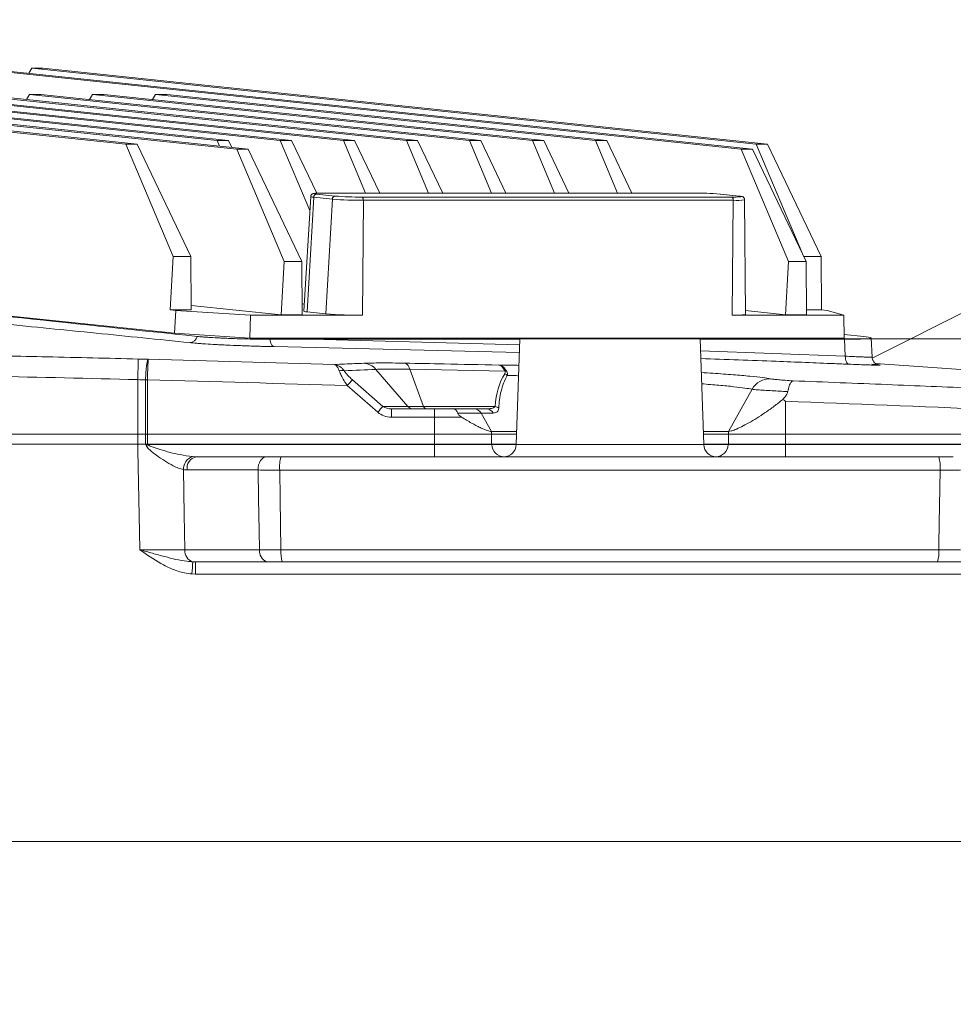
# Model space of a CAD drawing. Header units: millimetres. Extents: x 127 to 4201, y 49 to 2729.
# Tile 19 of 44: x 887 to 1109, y 2061 to 2295. Entities that reach past the tile are written whole.
import ezdxf

# ---------------------------------------------------------------- set-up
doc = ezdxf.new("R2010")
doc.units = ezdxf.units.MM
doc.header["$LTSCALE"] = 10
doc.styles.add('SLDTEXTSTYLE0', font='TXT', dxfattribs={"width": 0.75})
doc.dimstyles.new('SLDDIMSTYLE0', dxfattribs={"dimtxt": 31.75, "dimasz": 33.02, "dimexe": 0, "dimexo": 0.0625, "dimgap": 7.9375, "dimtad": 0, "dimtih": 1, "dimtoh": 1, "dimdec": 0, "dimrnd": 1e-09, "dimzin": 12, "dimdsep": 46, "dimtxsty": 'SLDTEXTSTYLE0', "dimsah": 1, "dimcen": 0.09, "dimadec": 0, "dimazin": 3, "dimtfac": 1, "dimtdec": 0, "dimtofl": 0, "dimtmove": 0, "dimatfit": 3, "dimfxl": 1, "dimfrac": 2, "dimtolj": 1, "dimtzin": 12, "dimarcsym": 0})
doc.dimstyles.new('SLDDIMSTYLE2', dxfattribs={"dimtxt": 31.75, "dimasz": 33.02, "dimexe": 0, "dimexo": 0.0625, "dimgap": 7.9375, "dimtad": 0, "dimtih": 1, "dimtoh": 1, "dimrnd": 1e-09, "dimzin": 12, "dimdsep": 46, "dimtxsty": 'SLDTEXTSTYLE0', "dimsah": 1, "dimcen": 0.09, "dimadec": 0, "dimazin": 3, "dimtfac": 1, "dimtofl": 0, "dimtmove": 0, "dimatfit": 3, "dimfxl": 1, "dimfrac": 2, "dimtolj": 1, "dimtzin": 12, "dimarcsym": 0})

# ---------------------------------------------------------------- blocks, each defined once
blk = doc.blocks.new('_D_3')
at = {"color": 7, "linetype": 'Continuous', "lineweight": 0}
for p, q in [((1061.26, 2219.42), (1566.41, 2219.42)), ((1534.66, 2219.42), (1534.66, 1840.56)), ((1534.66, 1472.42), (1534.66, 1790.15)), ((1387.36, 1472.42), (1566.41, 1472.42))]:
    blk.add_line(p, q, dxfattribs=at)
for points in [[(1534.66, 2219.42), (1529.58, 2186.4), (1539.74, 2186.4)], [(1534.66, 1472.42), (1539.74, 1505.44), (1529.58, 1505.44)]]:
    blk.add_solid(points, dxfattribs=at)
at = {"color": 7, "linetype": 'Continuous', "lineweight": 0, "insert": (1499.47, 1831.08), "char_height": 31.75, "attachment_point": 1, "style": 'SLDTEXTSTYLE0'}
blk.add_mtext('747', dxfattribs=at)
blk = doc.blocks.new('_D_8')
at = {"color": 7, "linetype": 'Continuous', "lineweight": 0}
for p, q in [((828.82, 2346.8), (1566.41, 2346.8)), ((1534.66, 2346.8), (1534.66, 2306.31)), ((1534.66, 2219.42), (1534.66, 2255.91)), ((1061.26, 2219.42), (1566.41, 2219.42))]:
    blk.add_line(p, q, dxfattribs=at)
for points in [[(1534.66, 2346.8), (1529.58, 2313.78), (1539.74, 2313.78)], [(1534.66, 2219.42), (1539.74, 2252.44), (1529.58, 2252.44)]]:
    blk.add_solid(points, dxfattribs=at)
at = {"color": 7, "linetype": 'Continuous', "lineweight": 0, "insert": (1470.14, 2296.83), "char_height": 31.75, "attachment_point": 1, "style": 'SLDTEXTSTYLE0'}
blk.add_mtext('127.38', dxfattribs=at)

msp = doc.modelspace()

# ---------------------------------------------------------------- linework, layer by layer
at = {"color": 7, "linetype": 'Continuous', "lineweight": 15}
for p, q in [((874.587872, 2283.798603), (1058.345989, 2264.537899)), ((1061.023847, 2264.537899), (877.265737, 2283.798603)), ((889.583253, 2283.798603), (888.869018, 2282.5824)), ((889.583253, 2283.798603), (1061.927036, 2265.734298)), ((892.261126, 2283.798603), (889.583253, 2283.798603)), ((1064.604894, 2265.734298), (892.261126, 2283.798603)), ((941.060767, 2264.537899), (822.041051, 2277.013017)), ((822.053362, 2276.731042), (938.382909, 2264.537899)), ((829.088856, 2277.565358), (933.720269, 2266.598372)), ((936.398134, 2266.598372), (831.766725, 2277.565358)), ((844.084241, 2277.565358), (948.715658, 2266.598372)), ((951.393515, 2266.598372), (846.76211, 2277.565358)), ((859.07963, 2277.565358), (963.711039, 2266.598372)), ((966.388912, 2266.598372), (861.757495, 2277.565358)), ((874.075011, 2277.565358), (978.70642, 2266.598372)), ((981.384293, 2266.598372), (876.752884, 2277.565358)), ((889.0704, 2277.565358), (888.356165, 2276.349155)), ((889.0704, 2277.565358), (993.701816, 2266.598372)), ((891.748265, 2277.565358), (889.0704, 2277.565358)), ((996.379674, 2266.598372), (891.748265, 2277.565358)), ((904.065788, 2277.565358), (903.351553, 2276.349155)), ((904.065788, 2277.565358), (1008.697197, 2266.598372)), ((906.743654, 2277.565358), (904.065788, 2277.565358)), ((1011.375055, 2266.598372), (906.743654, 2277.565358)), ((919.06117, 2277.565358), (918.346935, 2276.349155)), ((919.06117, 2277.565358), (1023.692579, 2266.598372)), ((921.739042, 2277.565358), (919.06117, 2277.565358)), ((1026.370451, 2266.598372), (921.739042, 2277.565358)), ((914.662049, 2265.734298), (822.10994, 2275.435192)), ((822.122251, 2275.153233), (911.984183, 2265.734298)), ((934.289501, 2265.247626), (933.720269, 2266.598372)), ((933.720269, 2266.598372), (936.398134, 2266.598372)), ((936.398134, 2266.598372), (937.190757, 2264.943538)), ((955.737919, 2249.935267), (948.715658, 2266.598372)), ((948.715658, 2266.598372), (951.393515, 2266.598372)), ((951.393515, 2266.598372), (957.390234, 2254.07855)), ((968.973801, 2254.110394), (963.711039, 2266.598372)), ((963.711039, 2266.598372), (966.388912, 2266.598372)), ((966.388912, 2266.598372), (972.370372, 2254.110394)), ((983.969182, 2254.110394), (978.70642, 2266.598372)), ((978.70642, 2266.598372), (981.384293, 2266.598372)), ((981.384293, 2266.598372), (987.365753, 2254.110394)), ((998.964578, 2254.110394), (993.701816, 2266.598372)), ((993.701816, 2266.598372), (996.379674, 2266.598372)), ((996.379674, 2266.598372), (1002.361134, 2254.110394)), ((1008.697197, 2266.598372), (1011.375055, 2266.598372)), ((1013.95996, 2254.110394), (1008.697197, 2266.598372)), ((1011.375055, 2266.598372), (1017.35653, 2254.110394)), ((1023.692579, 2266.598372), (1026.370451, 2266.598372)), ((1028.955341, 2254.110394), (1023.692579, 2266.598372)), ((1026.370451, 2266.598372), (1032.351912, 2254.110394)), ((923.233957, 2239.039777), (911.984183, 2265.734298)), ((911.984183, 2265.734298), (914.662049, 2265.734298)), ((914.662049, 2265.734298), (927.448132, 2239.039777)), ((938.382909, 2264.537899), (941.060767, 2264.537899)), ((949.632675, 2237.843377), (938.382909, 2264.537899)), ((941.060767, 2264.537899), (953.846857, 2237.843377)), ((1069.59577, 2237.843377), (1058.345989, 2264.537899)), ((1058.345989, 2264.537899), (1061.023847, 2264.537899)), ((1061.023847, 2264.537899), (1073.809937, 2237.843377)), ((1061.927036, 2265.734298), (1064.604894, 2265.734298)), ((1072.736905, 2240.083648), (1061.927036, 2265.734298)), ((1064.604894, 2265.734298), (1077.390984, 2239.039777)), ((955.942303, 2253.274111), (954.274998, 2226.03797)), ((956.66346, 2253.132356), (955.123544, 2225.871174)), ((961.102367, 2252.667097), (956.66346, 2253.132356)), ((957.342223, 2253.86676), (961.78113, 2253.401486)), ((1047.010229, 2254.110394), (959.022046, 2254.110394)), ((959.041983, 2254.109336), (959.022046, 2254.110394)), ((1047.030166, 2254.109336), (959.041983, 2254.109336)), ((961.102367, 2252.667097), (959.562451, 2225.405907)), ((968.109713, 2253.15891), (1056.097895, 2253.15891)), ((968.470723, 2252.384646), (968.232364, 2225.073574)), ((1056.458906, 2252.384646), (968.470723, 2252.384646)), ((1047.030166, 2254.109336), (1047.010229, 2254.110394)), ((1057.797671, 2253.401486), (1053.358764, 2253.86676)), ((1053.358764, 2253.86676), (1053.418249, 2253.863646)), ((1057.857156, 2253.398387), (1053.418249, 2253.863646)), ((1056.458906, 2252.384646), (1056.220547, 2225.073574)), ((1057.857156, 2253.398387), (1057.797671, 2253.401486)), ((1059.397713, 2225.240027), (1059.159101, 2252.526117)), ((1165.975377, 2253.35711), (1089.535967, 2214.869549)), ((923.233957, 2239.039777), (922.517546, 2226.357182)), ((927.448132, 2239.039777), (923.233957, 2239.039777)), ((927.448132, 2239.039777), (927.499876, 2226.357182)), ((1077.390984, 2239.039777), (1073.236898, 2239.039777)), ((1077.390984, 2239.039777), (1077.442721, 2226.357182)), ((949.632675, 2237.843377), (948.916272, 2225.160783)), ((953.846857, 2237.843377), (949.632675, 2237.843377)), ((953.846857, 2237.843377), (953.898594, 2225.160783)), ((1069.59577, 2237.843377), (1068.879352, 2225.160783)), ((1073.809937, 2237.843377), (1069.59577, 2237.843377)), ((1073.809937, 2237.843377), (1073.861674, 2225.160783)), ((923.553639, 2220.76278), (830.567249, 2230.509197)), ((922.517546, 2226.357182), (923.844882, 2226.218058)), ((922.517546, 2226.357182), (927.499876, 2226.357182)), ((927.495592, 2227.406001), (948.916272, 2225.160783)), ((953.887895, 2227.783179), (954.378695, 2227.731733)), ((1073.856786, 2226.357182), (1077.442721, 2226.357182)), ((1078.770087, 2226.218058), (1077.442721, 2226.357182)), ((923.553639, 2220.76278), (923.844882, 2226.218058)), ((923.844882, 2226.218058), (941.664324, 2225.073574)), ((941.664324, 2225.073574), (941.501037, 2219.610078)), ((941.664324, 2225.073574), (968.232364, 2225.073574)), ((948.916272, 2225.160783), (953.898594, 2225.160783)), ((955.123544, 2225.871174), (959.562451, 2225.405907)), ((1056.220547, 2225.073574), (1082.788572, 2225.073574)), ((1059.389711, 2226.155443), (1068.879352, 2225.160783)), ((1068.879352, 2225.160783), (1073.861674, 2225.160783)), ((1082.788572, 2225.073574), (1078.770087, 2226.218058)), ((1082.856492, 2219.610078), (1082.788572, 2225.073574)), ((923.553639, 2220.76278), (941.501037, 2219.610078)), ((1082.856492, 2219.610078), (941.501037, 2219.610078)), ((956.134588, 2219.354836), (1005.712778, 2219.354836)), ((1005.714909, 2219.416065), (1004.838229, 2194.311364)), ((1005.714909, 2219.416065), (1027.136729, 2219.416065)), ((1027.136729, 2219.416065), (1048.558549, 2219.416065)), ((1049.435229, 2194.311364), (1048.558549, 2219.416065)), ((1048.560694, 2219.354836), (1082.926289, 2219.354836)), ((1087.540195, 2220.021231), (1082.845286, 2220.511777)), ((1083.117918, 2215.337677), (1082.926289, 2219.354836)), ((1089.47517, 2215.126416), (1089.257584, 2219.687914)), ((914.935969, 2214.657223), (917.314157, 2214.590004)), ((1121.193693, 2211.371398), (1090.330974, 2213.580502)), ((971.462295, 2212.187013), (979.086698, 2203.383101)), ((979.508952, 2212.207166), (982.814506, 2203.383101)), ((1002.167509, 2211.739918), (979.508952, 2212.207166)), ((914.809034, 2209.751336), (914.809034, 2196.797309)), ((916.657113, 2209.681755), (916.629933, 2196.797309)), ((917.108536, 2209.686099), (917.108536, 2209.681755)), ((917.108536, 2209.681755), (917.108536, 2196.797309)), ((971.892387, 2202.00379), (964.65239, 2208.329005)), ((965.877146, 2209.708316), (973.117129, 2203.383101)), ((1060.934857, 2207.462257), (1055.313573, 2197.437605)), ((973.117129, 2203.383101), (979.086698, 2203.383101)), ((979.086698, 2203.383101), (982.814506, 2203.383101)), ((982.814506, 2203.383101), (999.806345, 2203.383101)), ((1068.900124, 2204.626201), (1068.900124, 2196.797309)), ((975.146562, 2202.797314), (985.373349, 2202.797314)), ((975.146562, 2202.797314), (975.146562, 2200.832216)), ((985.373349, 2200.832216), (975.146562, 2200.832216)), ((985.373349, 2202.797314), (985.373349, 2200.832216)), ((985.373349, 2202.797314), (989.926637, 2202.797314)), ((985.373349, 2200.832216), (985.373349, 2196.797309)), ((991.854579, 2200.832216), (985.373349, 2200.832216)), ((989.926637, 2202.797314), (994.832963, 2202.797314)), ((996.5152, 2201.797312), (990.908027, 2201.797312)), ((994.832963, 2202.797314), (997.840524, 2202.797314)), ((996.5152, 2201.797312), (998.959885, 2197.437605)), ((999.366135, 2201.797312), (996.5152, 2201.797312)), ((860.125594, 2196.797309), (914.809034, 2196.797309)), ((914.809034, 2196.797309), (916.629933, 2196.797309)), ((914.809034, 2196.797309), (914.809034, 2194.416059)), ((916.629933, 2196.797309), (916.629933, 2194.416059)), ((917.108536, 2196.797309), (985.373349, 2196.797309)), ((917.108536, 2196.797309), (917.108536, 2194.416059)), ((985.373349, 2196.797309), (985.373349, 2194.416059)), ((985.373349, 2196.797309), (998.970748, 2196.797309)), ((998.959885, 2197.437605), (998.970748, 2196.797309)), ((1004.94741, 2197.437605), (998.959885, 2197.437605)), ((998.970748, 2196.797309), (998.970748, 2194.416059)), ((998.970748, 2196.797309), (1004.925043, 2196.797309)), ((1055.313573, 2197.437605), (1049.326063, 2197.437605)), ((1049.348414, 2196.797309), (1055.30271, 2196.797309)), ((1055.313573, 2197.437605), (1055.30271, 2196.797309)), ((1055.30271, 2196.797309), (1068.900124, 2196.797309)), ((1055.30271, 2196.797309), (1055.30271, 2194.416059)), ((1068.900124, 2196.797309), (1068.900124, 2194.416059)), ((1068.900124, 2196.797309), (1129.149274, 2196.797309)), ((860.125594, 2194.416059), (914.809049, 2194.416059)), ((916.774989, 2194.095103), (916.621492, 2194.416059)), ((917.108536, 2194.416059), (917.16677, 2194.311364)), ((985.373349, 2194.416059), (917.108536, 2194.416059)), ((917.16677, 2194.311364), (985.373349, 2194.311364)), ((985.373349, 2194.311364), (985.373349, 2194.416059)), ((999.038563, 2194.416059), (985.373349, 2194.416059)), ((985.373349, 2194.311364), (985.373349, 2191.41606)), ((985.373349, 2194.311364), (999.042109, 2194.311364)), ((999.042109, 2194.311364), (999.038563, 2194.416059)), ((1004.841894, 2194.416059), (999.038563, 2194.416059)), ((1055.23491, 2194.416059), (1049.431578, 2194.416059)), ((1055.231348, 2194.311364), (1055.23491, 2194.416059)), ((1055.231348, 2194.311364), (1068.900124, 2194.311364)), ((1068.900124, 2194.416059), (1055.23491, 2194.416059)), ((1068.900124, 2194.311364), (1068.900124, 2194.416059)), ((1129.149274, 2194.416059), (1068.900124, 2194.416059)), ((1068.900124, 2194.311364), (1068.900124, 2191.41606)), ((1068.900124, 2194.311364), (1129.149274, 2194.311364)), ((927.84153, 2191.448977), (928.707243, 2191.41606)), ((927.921609, 2166.430959), (928.545759, 2166.416062)), ((928.545759, 2166.416062), (928.545759, 2163.520759)), ((949.617282, 2166.416062), (941.755444, 2166.416062)), ((995.463178, 2166.416062), (949.617282, 2166.416062)), ((998.042241, 2166.416062), (995.463178, 2166.416062)), ((1058.810294, 2166.416062), (1056.093857, 2166.416062)), ((1104.656175, 2166.416062), (1058.810294, 2166.416062)), ((1112.726287, 2166.416062), (1104.656175, 2166.416062)), ((1105.471001, 2166.432192), (1105.067805, 2166.431529)), ((928.545759, 2163.520759), (927.708671, 2163.550558)), ((1125.326261, 2163.520759), (928.545759, 2163.520759))]:
    msp.add_line(p, q, dxfattribs=at)
at = {"color": 8, "linetype": 'Continuous', "lineweight": 15}
for p, q in [((1166.117713, 2253.392098), (1089.541153, 2214.835493)), ((956.134588, 2219.354836), (1005.667568, 2218.060253)), ((1005.602494, 2216.19696), (947.227926, 2217.603577)), ((1048.656285, 2216.617403), (1083.117918, 2215.337677)), ((1089.392588, 2213.415293), (1090.550229, 2213.323502)), ((999.042109, 2194.311364), (1004.838229, 2194.311364)), ((1004.838229, 2194.311364), (1049.435229, 2194.311364)), ((1049.435229, 2194.311364), (1055.231348, 2194.311364)), ((867.560603, 2099.973097), (1125.781403, 2099.973097))]:
    msp.add_line(p, q, dxfattribs=at)
at = {"color": 7, "linetype": 'Continuous', "lineweight": 15, "flags": 128}
for points in [[(959.041983, 2254.109336), (958.303333, 2254.104687), (957.681999, 2254.090873), (957.201869, 2254.068462), (956.881404, 2254.038287), (956.732914, 2254.001526), (956.762091, 2253.959594), (956.967831, 2253.914086), (957.342223, 2253.86676)], [(968.470723, 2252.384646), (968.464986, 2252.53026), (968.445465, 2252.671016), (968.412877, 2252.801744), (968.368426, 2252.917631), (968.313724, 2253.014414), (968.250797, 2253.088547), (968.181953, 2253.137318), (968.109713, 2253.15891)], [(1056.458906, 2252.384646), (1056.453169, 2252.53026), (1056.433648, 2252.671016), (1056.40106, 2252.801744), (1056.356609, 2252.917631), (1056.301907, 2253.014414), (1056.23898, 2253.088547), (1056.170136, 2253.137318), (1056.097895, 2253.15891)], [(947.227926, 2217.603577), (947.055936, 2217.651425), (946.891457, 2217.758564), (946.73951, 2217.921732), (946.604699, 2218.135966), (946.491138, 2218.394754), (946.402267, 2218.69023), (946.3408, 2219.013391), (946.308613, 2219.354426)], [(914.809034, 2209.751336), (914.832861, 2210.686011), (914.855846, 2211.584499), (914.877169, 2212.414993), (914.896086, 2213.148085), (914.911919, 2213.757819), (914.924108, 2214.222601), (914.932222, 2214.525988), (914.935969, 2214.657223)], [(1084.017262, 2213.410212), (1083.833859, 2213.459341), (1083.66038, 2213.576538), (1083.502874, 2213.757707), (1083.366857, 2213.996528), (1083.257035, 2214.284642), (1083.177254, 2214.611998), (1083.130345, 2214.967145), (1083.117918, 2215.337677)], [(915.307522, 2169.311361), (915.223554, 2173.536537), (915.069283, 2181.302896), (914.838061, 2192.95243), (914.809034, 2194.416059)], [(945.464239, 2191.41606), (945.055545, 2191.354839), (944.663525, 2191.173671), (944.304184, 2190.879947), (943.992198, 2190.485662), (943.740294, 2190.006902), (943.558753, 2189.463219), (943.454981, 2188.876791), (943.433226, 2188.271558)], [(925.689631, 2188.366307), (925.862194, 2177.666059), (925.927826, 2173.592133), (925.99693, 2169.300178)], [(943.759531, 2169.271128), (943.679706, 2173.916688), (943.550885, 2181.417314), (943.433226, 2188.271558)], [(948.584632, 2188.25694), (948.687882, 2181.415869), (948.871285, 2169.256953)]]:
    msp.add_lwpolyline(points, dxfattribs=at)
at = {"color": 8, "linetype": 'Continuous', "lineweight": 15, "flags": 128}
msp.add_lwpolyline([(1058.020562, 2253.205625), (1058.258474, 2253.229959), (1058.406979, 2253.26672), (1058.377788, 2253.308652), (1058.172048, 2253.35416), (1057.797671, 2253.401486)], dxfattribs=at)
at = {"color": 8, "linetype": 'Continuous', "lineweight": 15}
for centre, radius, start, end in [((956.579608, 2254.612024), 1.482042, 244.53129355, 273.24343961), ((1057.27922, 2262.559683), 10.20805, 265.39076925, 280.61196998)]:
    msp.add_arc(centre, radius, start, end, dxfattribs=at)
at = {"color": 7, "linetype": 'Continuous', "lineweight": 15}
for centre, radius, start, end in [((957.397774, 2253.134547), 0.734317, 94.33858476, 180.17092615), ((961.836665, 2252.669288), 0.734301, 94.3374253, 180.17092666), ((968.156398, 2340.43575), 88.051665, 265.40497285, 270.20453359), ((967.839573, 2328.785935), 75.627507, 265.40516945, 270.20465946), ((1047.300291, 2178.481566), 75.628253, 85.40519264, 90.2046466), ((1056.419541, 2279.51005), 26.353102, 269.3006737, 273.48301565), ((955.024272, 2227.607958), 1.739619, 244.48726723, 273.27139381), ((967.862715, 2328.686736), 103.613821, 265.4052445, 270.20440708), ((1057.185473, 2237.060803), 12.026003, 265.39783255, 280.60019665), ((927.096078, 2220.393242), 1.849118, 272.43951529, 348.45817778), ((968.271961, 2209.453376), 4.201309, 40.5916079, 86.03500243), ((977.615121, 2211.893213), 1.919678, 9.4127095, 67.34599174), ((963.316844, 2210.011482), 1.934462, 71.89344354, 107.45767561), ((1000.946758, 2208.729815), 2.65772, 48.30905952, 64.50154235), ((1002.339892, 2209.691035), 2.056123, 83.55962934, 94.80926917), ((1065.211506, 2205.044008), 4.913009, 88.53333725, 150.51383594), ((1026.938112, 2154.255951), 82.482764, 137.75591866, 139.03727306), ((1034.23567, 2147.880285), 82.559305, 137.7568622, 139.03702173), ((980.336384, 2204.422684), 1.625562, 219.75623074, 269.12124897), ((983.542585, 2203.509106), 0.738902, 189.81866084, 254.43160305), ((999.305871, 2201.137294), 2.300896, 52.75304568, 77.43702306), ((994.821949, 2200.863827), 1.933519, 28.86784399, 89.67360572), ((997.792503, 2201.060309), 1.737669, 25.09580795, 88.41638901), ((963.76136, 2109.436795), 96.823283, 118.76598305, 119.03079749), ((1001.995791, 2194.37003), 2.954264, 181.13786747, 269.19071769), ((1001.840062, 2194.416062), 3, 270, 358), ((1052.433402, 2194.416062), 3, 182, 270), ((1052.277666, 2194.37003), 2.954265, 270.80957834, 358.86212969), ((928.768984, 2188.50914), 3.082664, 107.50933641, 182.65570327), ((929.24487, 2188.748736), 2.720967, 101.3958776, 189.51368797), ((956.486773, 2189.067325), 7.943586, 162.80186163, 185.85535866), ((1097.768457, 2189.067244), 7.94582, 354.14687704, 17.19376172), ((928.746634, 2169.064537), 2.759782, 175.10189593, 252.60571083), ((946.593942, 2169.055027), 2.842637, 175.64008023, 245.95839633), ((957.482968, 2168.68627), 8.630571, 176.2086364, 195.14427213), ((1096.731393, 2168.686233), 8.63594, 344.8656225, 3.78924872), ((1263.598352, 2140.167532), 336.702604, 175.52627854, 176.01776785)]:
    msp.add_arc(centre, radius, start, end, dxfattribs=at)
for centre, major_axis, ratio, start_param, end_param in [((1076.5272, 2220.022042), (12.730401, -0.336069), 0.0452763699, 5.2402603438, 6.8098386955), ((1021.976902, 2190.167648), (-16.725607, 24.304404), 0.6018812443, 0.2561428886, 0.6517851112), ((975.186876, 2204.797312), (2.886793, 0.05367), 0.6925607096, 3.900152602, 4.6855507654), ((975.186876, 2204.832216), (4.6174, 0.139428), 0.8657618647, 3.8921266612, 4.6775248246)]:
    msp.add_ellipse(centre, major_axis=major_axis, ratio=ratio, start_param=start_param, end_param=end_param, dxfattribs=at)
for points, knots in [([(959.022046, 2254.110394), (958.842046, 2254.109925), (958.315392, 2254.108554), (957.57946, 2254.093803), (956.971655, 2254.060786), (956.684835, 2254.026186), (956.441379, 2253.967038), (956.213468, 2253.831615), (956.048698, 2253.643988), (955.949517, 2253.4398), (955.953852, 2253.307857), (955.955074, 2253.270669)], [0, 0, 0, 0, 0.1156033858, 0.338239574, 0.5636698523, 0.7460547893, 0.8323963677, 0.8769763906, 0.9258100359, 0.9790895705, 1, 1, 1, 1]), ([(1059.14563, 2252.5295), (1059.148291, 2252.571339), (1059.156602, 2252.702016), (1059.072307, 2252.896044), (1058.939429, 2253.071677), (1058.79708, 2253.181333), (1058.668837, 2253.246923), (1058.530457, 2253.295046), (1058.316343, 2253.34419), (1058.047723, 2253.375895), (1057.857156, 2253.398387)], [0, 0, 0, 0, 0.0423943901, 0.1324105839, 0.2077742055, 0.2761091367, 0.3428788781, 0.4273073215, 0.593716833, 1, 1, 1, 1]), ([(927.174787, 2218.545802), (919.742939, 2219.304971), (912.310649, 2220.060243), (897.444474, 2221.556277), (890.010608, 2222.29737), (875.139753, 2223.749591), (867.702866, 2224.461997), (856.542351, 2225.474806), (852.821287, 2225.802823), (845.3764, 2226.425112), (841.652565, 2226.719661), (837.926717, 2226.983584)], [0, 0, 0, 0, 0.25, 0.25, 0.5, 0.5, 0.75, 0.75, 0.875, 0.875, 1, 1, 1, 1]), ([(861.378428, 2227.12863), (862.04207, 2227.058849), (862.70565, 2226.989068), (863.36918, 2226.919287), (866.0233, 2226.640162), (868.676647, 2226.361038), (871.329675, 2226.081913), (876.635732, 2225.523664), (881.940582, 2224.965415), (887.245485, 2224.407167), (901.131874, 2222.945866), (915.018737, 2221.484565), (928.907807, 2220.023263)], [0, 0, 0, 0, 0.004, 0.004, 0.004, 0.02000000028, 0.02000000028, 0.02000000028, 0.0520000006, 0.0520000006, 0.0520000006, 0.135764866, 0.135764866, 0.135764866, 0.135764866]), ([(928.907807, 2220.023263), (929.326739, 2219.979187), (929.81036, 2219.935789), (930.629554, 2219.871675), (930.918361, 2219.85047), (931.528294, 2219.808397), (931.848652, 2219.787598), (932.838553, 2219.726986), (933.54255, 2219.688523), (934.6653, 2219.633774), (935.052418, 2219.615955), (935.83362, 2219.582041), (936.229225, 2219.565863), (937.430759, 2219.519624), (938.252981, 2219.491783), (939.931224, 2219.442671), (940.76245, 2219.422111), (941.997878, 2219.397046), (942.407772, 2219.38966), (943.223631, 2219.376877), (943.629908, 2219.371488), (944.818731, 2219.358654), (945.57973, 2219.354366), (946.308613, 2219.354424)], [0, 0, 0, 0, 0.125, 0.125, 0.1875, 0.1875, 0.25, 0.25, 0.375, 0.375, 0.4375, 0.4375, 0.5, 0.5, 0.625, 0.625, 0.75, 0.75, 0.8125, 0.8125, 0.875, 0.875, 1, 1, 1, 1]), ([(946.308613, 2219.354424), (947.462447, 2219.354514), (948.616403, 2219.354592), (949.770502, 2219.354655), (951.891333, 2219.354771), (954.012648, 2219.354836), (956.134583, 2219.354836)], [0, 0, 0, 0, 0.004000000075, 0.004000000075, 0.004000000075, 0.011350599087, 0.011350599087, 0.011350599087, 0.011350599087]), ([(947.227933, 2217.603576), (946.386732, 2217.617622), (945.506993, 2217.636058), (944.129912, 2217.670343), (943.662994, 2217.682849), (942.726571, 2217.70964), (941.783837, 2217.738299), (940.828642, 2217.770686), (939.867117, 2217.804987), (939.380462, 2217.823205), (937.93623, 2217.879866), (936.992804, 2217.920301), (935.606091, 2217.98497), (935.148625, 2218.0072), (934.243544, 2218.053068), (933.80103, 2218.076454), (932.513527, 2218.147374), (931.703418, 2218.195907), (930.561183, 2218.270661), (930.191063, 2218.296032), (929.490299, 2218.346439), (929.158217, 2218.371558), (928.215624, 2218.446668), (927.658242, 2218.496416), (927.174787, 2218.545802)], [0, 0, 0, 0, 0.125, 0.125, 0.1875, 0.1875, 0.25, 0.3125, 0.3125, 0.375, 0.375, 0.5, 0.5, 0.5625, 0.5625, 0.625, 0.625, 0.75, 0.75, 0.8125, 0.8125, 0.875, 0.875, 1, 1, 1, 1]), ([(883.28188, 2215.394309), (886.614452, 2215.322916), (897.166264, 2215.096868), (907.717276, 2214.835823), (914.935969, 2214.657223)], [0, 0, 0, 0, 0.3158293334, 1, 1, 1, 1]), ([(917.314156, 2214.59), (917.306251, 2214.585776), (917.290626, 2214.577425), (917.267079, 2214.552429), (917.243891, 2214.519323), (917.221094, 2214.477956), (917.198755, 2214.429295), (917.17692, 2214.374001), (917.155634, 2214.312793), (917.134933, 2214.246353), (917.11485, 2214.175345), (917.095409, 2214.100409), (917.076632, 2214.022163), (917.058534, 2213.941196), (917.041127, 2213.858072), (917.024418, 2213.773331), (917.00841, 2213.687481), (916.993104, 2213.601006), (916.978497, 2213.514362), (916.964583, 2213.427978), (916.951354, 2213.342258), (916.938801, 2213.257578), (916.926912, 2213.174289), (916.903042, 2213.001078), (916.868268, 2212.72459), (916.824977, 2212.325875), (916.785784, 2211.908035), (916.750943, 2211.476186), (916.720579, 2211.035191), (916.694883, 2210.589632), (916.673464, 2210.143877), (916.662872, 2209.846337), (916.657624, 2209.698916)], [0, 0, 0, 0, 0.0301449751, 0.0595840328, 0.0883171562, 0.1163443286, 0.1436655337, 0.1702807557, 0.196189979, 0.2213931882, 0.2458903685, 0.2696815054, 0.2927665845, 0.3151455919, 0.3368185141, 0.3577853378, 0.3780460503, 0.3976006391, 0.4164490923, 0.4345913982, 0.4520275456, 0.4687575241, 0.4847813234, 0.5000989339, 0.5663463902, 0.6315197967, 0.6956190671, 0.7586441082, 0.8205948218, 0.8814711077, 0.9412728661, 1, 1, 1, 1]), ([(917.108597, 2209.6861), (917.125348, 2210.320031), (917.143876, 2210.944595), (917.17262, 2211.813761), (917.182333, 2212.091375), (917.201725, 2212.614623), (917.211403, 2212.860259), (917.239867, 2213.535291), (917.257892, 2213.898992), (917.290079, 2214.415447), (917.303733, 2214.561784), (917.314156, 2214.59)], [0, 0, 0, 0, 0.2507784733, 0.2507784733, 0.3756167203, 0.3756167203, 0.5004549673, 0.5004549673, 0.7502920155, 0.7502920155, 1, 1, 1, 1]), ([(1091.036305, 2213.274291), (1091.038965, 2213.273893), (1091.044546, 2213.27306), (1090.920558, 2213.295879), (1090.633389, 2213.396525), (1090.260563, 2213.602496), (1089.860835, 2213.986389), (1089.545946, 2214.526409), (1089.51182, 2214.940642), (1089.496002, 2215.132644)], [0, 0, 0, 0, 0.137987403, 0.2894857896, 0.3825909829, 0.4989908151, 0.660388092, 0.8425858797, 1, 1, 1, 1]), ([(962.736503, 2211.85684), (962.590536, 2212.211111), (962.350874, 2212.792786), (961.99954, 2213.150053), (961.799471, 2213.269765), (961.699685, 2213.307969), (961.648771, 2213.322298), (961.617835, 2213.329033), (961.601417, 2213.332047), (961.59369, 2213.333362), (961.588803, 2213.334114), (961.586832, 2213.334422), (961.585194, 2213.334678)], [0, 0, 0, 0, 0.4405170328, 0.7232809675, 0.8592509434, 0.9167092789, 0.9572955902, 0.9780965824, 0.9887597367, 0.9954022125, 0.9961801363, 1, 1, 1, 1]), ([(961.585199, 2213.334675), (963.187272, 2213.409265), (964.791312, 2213.481627), (966.397389, 2213.551671), (967.118667, 2213.583127), (967.840356, 2213.614116), (968.562463, 2213.64463)], [0, 0, 0, 0, 0.010000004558, 0.010000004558, 0.010000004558, 0.014490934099, 0.014490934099, 0.014490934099, 0.014490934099]), ([(963.918046, 2211.850146), (963.760455, 2212.074143), (963.591514, 2212.272921), (963.232464, 2212.623439), (963.040944, 2212.77598), (962.643058, 2213.028189), (962.437458, 2213.127727), (962.121258, 2213.23652), (962.014915, 2213.265887), (961.800732, 2213.310761), (961.691792, 2213.326322), (961.585199, 2213.334675)], [0, 0, 0, 0, 0.25, 0.25, 0.5, 0.5, 0.75, 0.75, 0.875, 0.875, 1, 1, 1, 1]), ([(968.562463, 2213.64463), (968.831226, 2213.655987), (969.12206, 2213.666104), (969.739875, 2213.683631), (970.067156, 2213.691067), (971.1029, 2213.70946), (971.864857, 2213.716533), (973.117584, 2213.719141), (973.554656, 2213.718653), (974.449464, 2213.714991), (974.909043, 2213.711829), (976.323702, 2213.698419), (977.314429, 2213.684277), (978.354512, 2213.664782)], [0, 0, 0, 0, 0.125, 0.125, 0.25, 0.25, 0.5, 0.5, 0.625, 0.625, 0.75, 0.75, 1, 1, 1, 1]), ([(979.508948, 2212.207168), (978.652094, 2212.226671), (977.836181, 2212.240808), (976.671533, 2212.254215), (976.293247, 2212.257377), (975.556876, 2212.261038), (975.197234, 2212.261527), (974.167173, 2212.25892), (973.541556, 2212.25185), (972.692519, 2212.233463), (972.424492, 2212.226029), (971.919095, 2212.2085), (971.681476, 2212.198379), (971.462288, 2212.187016)], [0, 0, 0, 0, 0.25, 0.25, 0.375, 0.375, 0.5, 0.5, 0.75, 0.75, 0.875, 0.875, 1, 1, 1, 1]), ([(978.354514, 2213.664783), (981.466172, 2213.605213), (988.909788, 2213.462709), (996.360272, 2213.299754), (1000.696227, 2213.204918)], [0, 0, 0, 0, 0.4180304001, 1, 1, 1, 1]), ([(1002.570525, 2211.734181), (1002.299264, 2212.121569), (1001.756727, 2212.896364), (1001.050614, 2213.171483), (1000.701512, 2213.20442), (1000.696227, 2213.204918)], [0, 0, 0, 0, 0.4961741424, 0.9923734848, 1, 1, 1, 1]), ([(1002.167509, 2211.739918), (1001.956718, 2212.12646), (1001.535152, 2212.899513), (1000.977369, 2213.172479), (1000.700419, 2213.204435), (1000.696227, 2213.204918)], [0, 0, 0, 0, 0.4962068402, 0.9923746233, 1, 1, 1, 1]), ([(1091.271714, 2213.209009), (1091.219021, 2213.204004), (1091.090702, 2213.191815), (1090.417316, 2213.196207), (1089.327852, 2213.219474), (1087.866412, 2213.263745), (1086.100792, 2213.326263), (1084.711777, 2213.382229), (1084.017262, 2213.410212)], [0, 0, 0, 0, 0.1220760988, 0.2972836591, 0.4729689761, 0.6486560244, 0.8243261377, 1, 1, 1, 1]), ([(964.65239, 2208.329005), (964.466659, 2208.606843), (963.98078, 2209.333677), (963.351918, 2210.428145), (962.926954, 2211.327403), (962.778376, 2211.740436), (962.736503, 2211.85684)], [0, 0, 0, 0, 0.2288686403, 0.5987275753, 0.8869100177, 1, 1, 1, 1]), ([(963.918046, 2211.850146), (964.018135, 2211.678139), (964.148085, 2211.495948), (964.439343, 2211.130642), (964.603354, 2210.94432), (965.114662, 2210.400376), (965.485815, 2210.050199), (965.877141, 2209.708317)], [0, 0, 0, 0, 0.25, 0.25, 0.5, 0.5, 1, 1, 1, 1]), ([(1002.714439, 2210.714454), (1002.374679, 2210.126837), (1002.08908, 2209.52111), (1001.605124, 2208.280319), (1001.406935, 2207.645199), (1000.924376, 2205.701925), (1000.750808, 2204.356266), (1000.698491, 2202.968885)], [0, 0, 0, 0, 0.25, 0.25, 0.5, 0.5, 1, 1, 1, 1]), ([(1002.090872, 2211.128665), (1002.142142, 2211.225264), (1002.224004, 2211.3795), (1002.22712, 2211.59808), (1002.182623, 2211.703955), (1002.167509, 2211.739918)], [0, 0, 0, 0, 0.525322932, 0.8387621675, 1, 1, 1, 1]), ([(1002.714437, 2210.714455), (1002.7468, 2210.881834), (1002.758263, 2211.051317), (1002.717287, 2211.396565), (1002.664025, 2211.569071), (1002.570529, 2211.734184)], [0, 0, 0, 0, 0.5, 0.5, 1, 1, 1, 1]), ([(1065.337255, 2209.955404), (1065.514297, 2209.92052), (1065.76617, 2209.88354), (1066.254733, 2209.825019), (1066.436918, 2209.804935), (1066.832198, 2209.764444), (1067.045814, 2209.743966), (1067.733622, 2209.681851), (1068.25434, 2209.639543), (1069.425287, 2209.553079), (1070.057598, 2209.510254), (1070.733124, 2209.467929)], [0, 0, 0, 0, 0.25, 0.25, 0.375, 0.375, 0.5, 0.5, 0.75, 0.75, 1, 1, 1, 1]), ([(1069.418982, 2206.920711), (1069.525879, 2207.384822), (1069.739568, 2208.312583), (1070.197902, 2209.208782), (1070.546791, 2209.45329), (1070.731268, 2209.467785), (1070.733116, 2209.467931)], [0, 0, 0, 0, 0.3218115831, 0.6433039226, 0.9964272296, 1, 1, 1, 1]), ([(1070.733116, 2209.467931), (1078.17777, 2209.17353), (1092.595865, 2208.603362), (1107.013017, 2208.009817), (1113.986001, 2207.722744)], [0, 0, 0, 0, 0.51634104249, 1, 1, 1, 1]), ([(1069.418982, 2206.920711), (1068.123838, 2206.980965), (1066.02192, 2207.078751), (1063.76069, 2207.214639), (1061.997266, 2207.339341), (1061.32482, 2207.41714), (1060.934857, 2207.462257)], [0, 0, 0, 0, 0.3175622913, 0.5153792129, 0.7189593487, 1, 1, 1, 1]), ([(1068.245575, 2205.044737), (1068.500529, 2205.323239), (1068.953804, 2205.818379), (1069.314863, 2206.485434), (1069.397445, 2206.830675), (1069.418982, 2206.920711)], [0, 0, 0, 0, 0.4872572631, 0.8662807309, 1, 1, 1, 1]), ([(997.840522, 2202.797312), (998.214764, 2202.797312), (998.583517, 2202.825572), (999.103961, 2202.940274), (999.271789, 2202.990224), (999.503827, 2203.099881), (999.577725, 2203.142442), (999.708465, 2203.245009), (999.76658, 2203.304363), (999.806346, 2203.383098)], [0, 0, 0, 0, 0.5, 0.5, 0.75, 0.75, 0.875, 0.875, 1, 1, 1, 1]), ([(1000.698492, 2202.968886), (1000.658685, 2202.762535), (1000.55744, 2202.237712), (1000.034271, 2201.869603), (999.580733, 2201.820531), (999.366135, 2201.797312)], [0, 0, 0, 0, 0.2544880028, 0.6472514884, 1, 1, 1, 1]), ([(1068.245575, 2205.044737), (1067.558167, 2204.497538), (1066.183769, 2203.403472), (1064.094412, 2201.917478), (1062.056143, 2200.584709), (1060.118877, 2199.433476), (1058.3549, 2198.499889), (1056.948171, 2197.865717), (1055.911618, 2197.503514), (1055.512901, 2197.459572), (1055.313573, 2197.437605)], [0, 0, 0, 0, 0.1330946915, 0.2661083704, 0.3957814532, 0.5253359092, 0.6560683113, 0.7866551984, 0.8933437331, 1, 1, 1, 1]), ([(1068.900124, 2204.626201), (1068.893508, 2204.630435), (1068.675299, 2204.770094), (1068.45713, 2204.909529), (1068.245575, 2205.044737)], [0, 0, 0, 0, 0.0303201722, 1, 1, 1, 1]), ([(989.926637, 2202.797314), (989.929309, 2202.797303), (990.069608, 2202.796697), (990.335937, 2202.703895), (990.683532, 2202.349056), (990.833184, 2201.981255), (990.908027, 2201.797312)], [0, 0, 0, 0, 0.0068431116, 0.3592840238, 0.6795675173, 1, 1, 1, 1]), ([(990.908027, 2201.797312), (990.939083, 2201.725465), (991.010159, 2201.56103), (991.262899, 2201.268335), (991.558598, 2201.026276), (991.779209, 2200.881632), (991.854579, 2200.832216)], [0, 0, 0, 0, 0.1736219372, 0.3973636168, 0.794114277, 1, 1, 1, 1]), ([(998.959892, 2197.437602), (998.711135, 2197.437602), (998.354382, 2197.517141), (997.666462, 2197.751111), (997.409594, 2197.849303), (996.859238, 2198.079159), (996.564757, 2198.211043), (995.939861, 2198.507539), (995.609436, 2198.672158), (994.914016, 2199.034316), (994.552931, 2199.229867), (993.81331, 2199.64504), (993.433717, 2199.865212), (992.656823, 2200.330273), (992.258001, 2200.576135), (991.854577, 2200.832216)], [0, 0, 0, 0, 0.25, 0.25, 0.375, 0.375, 0.5, 0.5, 0.625, 0.625, 0.75, 0.75, 0.875, 0.875, 1, 1, 1, 1]), ([(917.108535, 2194.416062), (917.027417, 2194.416062), (916.864621, 2194.416062), (916.702725, 2194.416062), (916.621498, 2194.416062)], [0, 0, 0, 0, 0.4982775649, 1, 1, 1, 1]), ([(925.689631, 2188.366307), (925.291615, 2188.466531), (924.49456, 2188.667238), (923.001014, 2189.371987), (921.244213, 2190.383133), (919.364043, 2191.663831), (917.901721, 2192.796561), (917.049436, 2193.596289), (916.825523, 2194.003255), (916.774989, 2194.095103)], [0, 0, 0, 0, 0.14150704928, 0.28337790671, 0.49494003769, 0.70686401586, 0.88213266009, 0.97339859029, 1, 1, 1, 1]), ([(917.16677, 2194.311364), (917.228715, 2194.264958), (917.546634, 2194.026793), (918.566637, 2193.657253), (921.065454, 2192.836921), (924.355229, 2191.928003), (926.856605, 2191.584308), (927.84153, 2191.448977)], [0, 0, 0, 0, 0.0202296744, 0.1038240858, 0.2803854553, 0.7166492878, 1, 1, 1, 1]), ([(928.707243, 2191.41606), (931.447003, 2191.41606), (936.924591, 2191.41606), (942.618359, 2191.41606), (945.464239, 2191.41606)], [0, 0, 0, 0, 0.5001763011, 1, 1, 1, 1]), ([(945.464239, 2191.41606), (945.973927, 2191.41606), (946.993286, 2191.41606), (948.263343, 2191.41606), (948.898361, 2191.41606)], [0, 0, 0, 0, 0.5000089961, 1, 1, 1, 1]), ([(948.898361, 2191.41606), (956.903995, 2191.41606), (972.923623, 2191.41606), (996.993823, 2191.41606), (1021.064903, 2191.41606), (1047.148926, 2191.41606), (1075.28279, 2191.41606), (1095.328269, 2191.41606), (1105.359182, 2191.41606)], [0, 0, 0, 0, 0.1539168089, 0.3079943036, 0.4612720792, 0.6147089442, 0.8071973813, 1, 1, 1, 1]), ([(1105.35918, 2191.416062), (1106.003476, 2191.416062), (1106.620538, 2191.416062), (1107.800187, 2191.416062), (1108.33254, 2191.416062), (1108.807457, 2191.416062)], [0, 0, 0, 0, 0.5, 0.5, 1, 1, 1, 1]), ([(948.584628, 2188.25694), (947.623175, 2188.253918), (946.702007, 2188.253656), (944.940246, 2188.258655), (944.144285, 2188.263789), (943.43322, 2188.271557)], [0, 0, 0, 0, 0.5, 0.5, 1, 1, 1, 1]), ([(1105.672854, 2188.256939), (1092.62468, 2188.256651), (1079.554285, 2188.256434), (1059.91556, 2188.256216), (1053.36379, 2188.256161), (1040.249161, 2188.256088), (1033.690606, 2188.256069), (1020.576709, 2188.256069), (1014.020462, 2188.256088), (1000.909364, 2188.256161), (994.352952, 2188.256216), (974.705902, 2188.256434), (961.63276, 2188.256651), (948.584628, 2188.25694)], [0, 0, 0, 0, 0.25, 0.25, 0.375, 0.375, 0.5, 0.5, 0.625, 0.625, 0.75, 0.75, 1, 1, 1, 1]), ([(1105.348453, 2169.256953), (1105.419273, 2173.309958), (1105.490284, 2177.373943), (1105.593387, 2183.707373), (1105.633215, 2185.987647), (1105.672852, 2188.25694)], [0, 0, 0, 0, 0.6399536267, 0.641687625, 1, 1, 1, 1]), ([(1110.84546, 2188.268276), (1110.132891, 2188.260926), (1109.334245, 2188.256281), (1107.564774, 2188.252402), (1106.639221, 2188.253268), (1105.672854, 2188.256939)], [0, 0, 0, 0, 0.5, 0.5, 1, 1, 1, 1]), ([(915.307522, 2169.311361), (915.605323, 2169.310219), (916.732847, 2169.305892), (918.70543, 2169.300094), (921.238302, 2169.295751), (923.772614, 2169.294973), (925.245749, 2169.29842), (925.99693, 2169.300178)], [0, 0, 0, 0, 0.0751774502, 0.2846342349, 0.5001664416, 0.7451248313, 1, 1, 1, 1]), ([(915.307522, 2169.311361), (915.315465, 2169.309117), (916.309858, 2169.028184), (918.293579, 2168.465328), (922.037122, 2167.459845), (925.216788, 2166.645768), (927.452682, 2166.4682), (927.921609, 2166.430959)], [0, 0, 0, 0, 0.0018648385, 0.2334820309, 0.4651904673, 0.8878362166, 1, 1, 1, 1]), ([(927.708671, 2163.550558), (927.107201, 2163.620967), (925.500698, 2163.809026), (922.989002, 2164.655605), (919.401881, 2166.439623), (916.934693, 2168.162096), (915.313488, 2169.307148), (915.307522, 2169.311361)], [0, 0, 0, 0, 0.1310649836, 0.3500691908, 0.56969063, 0.998416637, 1, 1, 1, 1]), ([(943.759531, 2169.271127), (944.467882, 2169.26353), (945.258888, 2169.25852), (947.006227, 2169.253675), (947.919136, 2169.25396), (948.871285, 2169.256953)], [0, 0, 0, 0, 0.5, 0.5, 1, 1, 1, 1]), ([(948.871285, 2169.256953), (956.858046, 2169.256789), (972.839804, 2169.25646), (996.852898, 2169.256176), (1020.867109, 2169.256045), (1046.95402, 2169.256094), (1075.150289, 2169.256346), (1095.276929, 2169.256751), (1105.348453, 2169.256953)], [0, 0, 0, 0, 0.1535354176, 0.3072291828, 0.4601360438, 0.613199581, 0.8064421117, 1, 1, 1, 1]), ([(1105.348453, 2169.256953), (1106.308121, 2169.254697), (1108.227447, 2169.250185), (1109.763958, 2169.262287), (1110.53221, 2169.268338)], [0, 0, 0, 0, 0.5000025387, 1, 1, 1, 1]), ([(941.899955, 2166.416062), (941.958488, 2166.416062), (942.01973, 2166.416482), (942.142233, 2166.417981), (942.20435, 2166.419057), (942.393304, 2166.423009), (942.522748, 2166.426598), (942.921604, 2166.438402), (943.201538, 2166.447535), (944.084313, 2166.468203), (944.730102, 2166.470651), (945.435847, 2166.45899)], [0, 0, 0, 0, 0.0625, 0.0625, 0.125, 0.125, 0.25, 0.25, 0.5, 0.5, 1, 1, 1, 1]), ([(945.435847, 2166.45899), (945.677684, 2166.454994), (945.931429, 2166.451547), (946.463173, 2166.44554), (946.742758, 2166.442976), (947.594713, 2166.436543), (948.186333, 2166.433805), (948.802309, 2166.432026)], [0, 0, 0, 0, 0.25, 0.25, 0.5, 0.5, 1, 1, 1, 1]), ([(995.056242, 2166.431872), (989.624526, 2166.43185), (976.201394, 2166.431797), (960.903204, 2166.431645), (951.048007, 2166.431548), (949.152127, 2166.431529)], [0, 0, 0, 0, 0.3543966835, 0.8758029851, 1, 1, 1, 1]), ([(995.056242, 2166.431872), (995.624083, 2166.430207), (996.76904, 2166.426849), (997.91694, 2166.416042), (998.494283, 2166.416062), (998.500422, 2166.416062)], [0, 0, 0, 0, 0.4932775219, 0.9946118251, 1, 1, 1, 1]), ([(1055.773035, 2166.416062), (1052.109582, 2166.416062), (1040.739551, 2166.416062), (1021.639728, 2166.416062), (1006.215998, 2166.416062), (998.500422, 2166.416062)], [0, 0, 0, 0, 0.1919643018, 0.5957877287, 1, 1, 1, 1]), ([(1055.773035, 2166.416062), (1055.779174, 2166.416062), (1056.917383, 2166.416048), (1058.070409, 2166.423981), (1059.217215, 2166.431872)], [0, 0, 0, 0, 0.0053936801, 1, 1, 1, 1]), ([(1059.217215, 2166.431872), (1061.176513, 2166.431865), (1071.128474, 2166.43183), (1086.426738, 2166.431719), (1099.728661, 2166.431584), (1105.067805, 2166.431529)], [0, 0, 0, 0, 0.1279654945, 0.6499815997, 1, 1, 1, 1]), ([(1105.471001, 2166.432192), (1106.099452, 2166.434759), (1107.321666, 2166.439749), (1108.349215, 2166.454807), (1108.848408, 2166.462121)], [0, 0, 0, 0, 0.5141908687, 1, 1, 1, 1])]:
    msp.add_open_spline(points, degree=3, knots=knots, dxfattribs=at)
for points in [[(917.314156, 2214.59), (932.072251, 2214.210362), (946.829222, 2213.789148), (961.585199, 2213.334675)], [(914.809031, 2209.751337), (903.167294, 2210.047566), (891.524951, 2210.317563), (879.881903, 2210.556989)], [(971.462288, 2212.187016), (968.942494, 2212.080412), (966.427848, 2211.968008), (963.918046, 2211.850146)], [(916.657114, 2209.681753), (916.043466, 2209.707252), (915.427439, 2209.730457), (914.809031, 2209.751337)], [(916.657624, 2209.698916), (916.657453, 2209.693195), (916.657283, 2209.687474), (916.657114, 2209.681753)], [(917.108535, 2209.681757), (916.957703, 2209.681757), (916.807322, 2209.681757), (916.657114, 2209.681757)], [(917.108597, 2209.6861), (916.957895, 2209.690543), (916.80722, 2209.694823), (916.657624, 2209.698916)], [(964.652396, 2208.329008), (948.805637, 2208.8225), (932.957802, 2209.27829), (917.108597, 2209.6861)], [(1117.301383, 2202.670772), (1101.168386, 2203.341193), (1085.034689, 2203.994706), (1068.90012, 2204.626199)], [(916.62993, 2196.797312), (916.788946, 2196.797312), (916.948453, 2196.797312), (917.108535, 2196.797312)], [(916.621491, 2194.416062), (916.0209, 2194.416062), (915.416769, 2194.416062), (914.809049, 2194.416062)], [(926.56132, 2188.299005), (926.270117, 2188.299495), (925.979548, 2188.321842), (925.689632, 2188.366309)], [(943.43322, 2188.271557), (937.665079, 2188.280641), (932.039171, 2188.289792), (926.561325, 2188.299005)], [(925.996932, 2169.300178), (931.758266, 2169.29042), (937.681389, 2169.280734), (943.759526, 2169.271127)], [(941.899961, 2166.416062), (937.357803, 2166.416062), (932.905162, 2166.416062), (928.545754, 2166.416062)], [(948.802309, 2166.432026), (948.918708, 2166.43169), (949.035339, 2166.431527), (949.152131, 2166.431528)]]:
    msp.add_open_spline(points, degree=3, dxfattribs=at)
at = {"color": 8, "linetype": 'Continuous', "lineweight": 15}
for points, knots in [([(1084.017262, 2213.410212), (1082.862353, 2213.45764), (1077.087834, 2213.69478), (1065.323139, 2214.178613), (1054.712483, 2214.537925), (1048.721821, 2214.740789)], [0, 0, 0, 0, 0.0981674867, 0.4908350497, 1, 1, 1, 1]), ([(1083.117918, 2215.337677), (1083.710279, 2215.30638), (1084.912137, 2215.242881), (1086.432144, 2215.172306), (1087.702015, 2215.12173), (1088.655355, 2215.094383), (1089.249053, 2215.09239), (1089.507, 2215.103161), (1089.454812, 2215.121571), (1089.445726, 2215.124777)], [0, 0, 0, 0, 0.1588270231, 0.3222488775, 0.4810061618, 0.6444054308, 0.8027204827, 0.9656533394, 1, 1, 1, 1]), ([(1000.696227, 2213.204918), (1001.061216, 2213.20304), (1002.556492, 2213.195344), (1004.230635, 2213.170191), (1005.49613, 2213.151177)], [0, 0, 0, 0, 0.24409403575, 1, 1, 1, 1]), ([(1091.024533, 2213.276645), (1091.103032, 2213.268438), (1091.371105, 2213.240411), (1091.451055, 2213.217619), (1091.305591, 2213.210635), (1091.271714, 2213.209009)], [0, 0, 0, 0, 0.24106984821, 0.82325490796, 1, 1, 1, 1]), ([(1005.410165, 2210.689468), (1005.038704, 2210.695303), (1004.077379, 2210.710403), (1003.232719, 2210.712911), (1002.714441, 2210.71445)], [0, 0, 0, 0, 0.3864051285, 1, 1, 1, 1]), ([(1048.837126, 2211.438907), (1049.776454, 2211.380709), (1052.597064, 2211.205952), (1056.551165, 2210.911346), (1060.546181, 2210.569658), (1063.595899, 2210.24493), (1064.756805, 2210.051915), (1065.337256, 2209.955407)], [0, 0, 0, 0, 0.11161325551, 0.33515184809, 0.55869040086, 0.77934585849, 1, 1, 1, 1]), ([(1060.934857, 2207.462257), (1060.424791, 2207.558821), (1059.404648, 2207.751951), (1056.690039, 2208.076652), (1053.256682, 2208.41428), (1050.354262, 2208.64476), (1048.93075, 2208.757801)], [0, 0, 0, 0, 0.2505639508, 0.5011331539, 0.7553271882, 1, 1, 1, 1])]:
    msp.add_open_spline(points, degree=3, knots=knots, dxfattribs=at)

# ---------------------------------------------------------------- dimensions: what is measured, and where the dimension line sits
at = {"color": 7, "linetype": 'Continuous', "lineweight": 0}
for base, p2, dimstyle, picture, middle in [((1534.656188, 2346.797312), (816.122327, 2346.797312), 'SLDDIMSTYLE2', '_D_8', (1534.656188, 2281.107087)), ((1534.656188, 1472.416062), (1374.656188, 1472.416062), 'SLDDIMSTYLE0', '_D_3', (1534.656188, 1815.353835))]:
    dim = msp.add_linear_dim(base=base, p1=(1048.558554, 2219.416062), p2=p2, angle=90, dimstyle=dimstyle, dxfattribs=at)
    dim.commit()
    dim.dimension.update_dxf_attribs({"geometry": picture, "text_midpoint": middle, "dimtype": 160})

doc.saveas('drawing.dxf')
